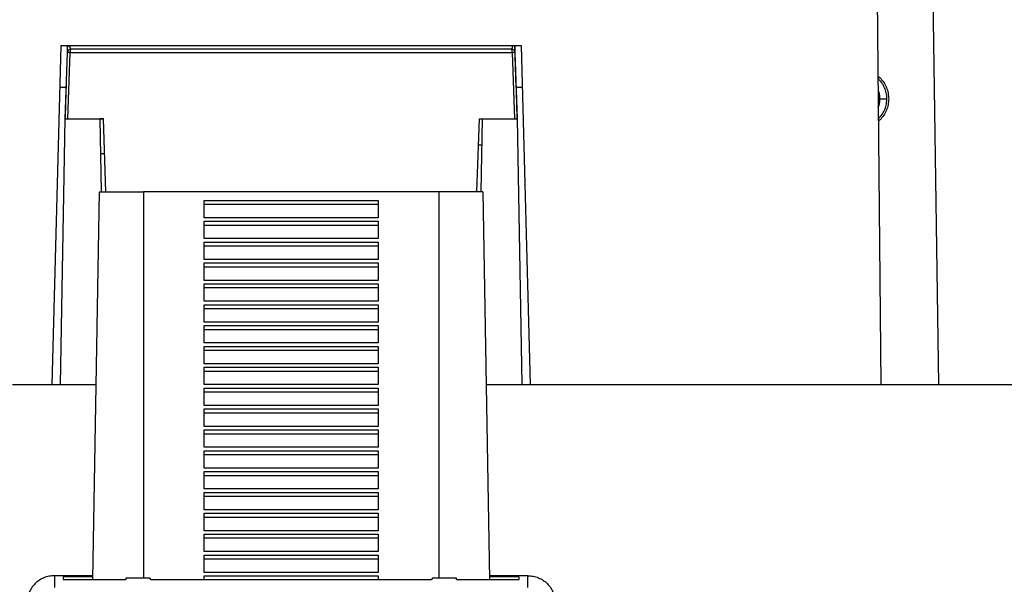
# Model space of a CAD drawing. Header units: millimetres. Extents: x 224 to 956, y 38 to 794.
# Tile 92 of 131: x 858 to 915, y 409 to 442. Entities that reach past the tile are written whole.
import ezdxf

# ---------------------------------------------------------------- set-up
doc = ezdxf.new("R2010")
doc.units = ezdxf.units.MM

msp = doc.modelspace()

# ---------------------------------------------------------------- linework, layer by layer
at = {"color": 179, "linetype": 'Continuous', "lineweight": 25}
for p, q in [((906.944, 483.588), (907.544, 420.888)), ((910.869, 420.888), (910.069, 476.771)), ((860.385, 440.388), (859.875, 420.888)), ((860.635, 436.188), (860.768, 439.995)), ((860.781, 440.36), (860.782, 440.388)), ((860.787, 436.188), (860.92, 439.995)), ((860.968, 440.188), (860.961, 440.194)), ((886.31, 440.194), (886.302, 440.188)), ((886.351, 439.995), (886.484, 436.188)), ((886.489, 440.388), (886.49, 440.36)), ((886.572, 437.988), (886.489, 440.388)), ((886.502, 439.995), (886.635, 436.188)), ((887.396, 420.888), (886.885, 440.388)), ((860.705, 438.188), (860.666, 437.074)), ((860.698, 437.988), (860.322, 437.988)), ((886.948, 437.988), (886.572, 437.988)), ((886.606, 437.032), (886.583, 437.688)), ((860.666, 437.074), (860.635, 436.198)), ((886.635, 436.198), (886.606, 437.032)), ((860.368, 420.888), (860.635, 436.188)), ((860.635, 436.188), (862.635, 436.188)), ((862.835, 436.188), (862.635, 436.188)), ((862.635, 436.188), (862.709, 431.988)), ((862.982, 431.988), (862.835, 436.188)), ((884.435, 436.188), (884.289, 431.988)), ((884.435, 436.188), (884.635, 436.188)), ((884.562, 431.988), (884.635, 436.188)), ((884.635, 436.188), (886.635, 436.188)), ((886.635, 436.188), (886.902, 420.888)), ((884.383, 434.688), (884.609, 434.688)), ((862.67, 434.188), (862.905, 434.188)), ((862.229, 409.672), (862.619, 431.988)), ((862.619, 431.988), (865.135, 431.988)), ((865.135, 431.988), (865.135, 409.749)), ((882.135, 431.988), (865.135, 431.988)), ((882.135, 409.749), (882.135, 431.988)), ((884.652, 431.988), (882.135, 431.988)), ((884.652, 431.988), (885.041, 409.672)), ((868.635, 431.488), (878.635, 431.488)), ((868.635, 430.488), (868.635, 431.488)), ((878.635, 431.488), (878.635, 430.488)), ((868.635, 431.268), (878.635, 431.268)), ((878.635, 430.488), (868.635, 430.488)), ((868.635, 430.288), (878.635, 430.288)), ((868.635, 429.288), (868.635, 430.288)), ((878.635, 430.288), (878.635, 429.288)), ((868.635, 430.068), (878.635, 430.068)), ((878.635, 429.288), (868.635, 429.288)), ((868.635, 429.088), (878.635, 429.088)), ((868.635, 428.088), (868.635, 429.088)), ((868.635, 428.868), (878.635, 428.868)), ((878.635, 429.088), (878.635, 428.088)), ((878.635, 428.088), (868.635, 428.088)), ((868.635, 427.888), (878.635, 427.888)), ((868.635, 426.888), (868.635, 427.888)), ((868.635, 427.668), (878.635, 427.668)), ((878.635, 427.888), (878.635, 426.888)), ((878.635, 426.888), (868.635, 426.888)), ((868.635, 426.688), (878.635, 426.688)), ((868.635, 425.688), (868.635, 426.688)), ((868.635, 426.468), (878.635, 426.468)), ((878.635, 426.688), (878.635, 425.688)), ((878.635, 425.688), (868.635, 425.688)), ((868.635, 425.488), (878.635, 425.488)), ((868.635, 424.488), (868.635, 425.488)), ((868.635, 425.268), (878.635, 425.268)), ((878.635, 425.488), (878.635, 424.488)), ((878.635, 424.488), (868.635, 424.488)), ((868.635, 424.288), (878.635, 424.288)), ((868.635, 423.288), (868.635, 424.288)), ((868.635, 424.068), (878.635, 424.068)), ((878.635, 424.288), (878.635, 423.288)), ((878.635, 423.288), (868.635, 423.288)), ((868.635, 423.088), (878.635, 423.088)), ((868.635, 422.088), (868.635, 423.088)), ((878.635, 423.088), (878.635, 422.088)), ((868.635, 422.868), (878.635, 422.868)), ((878.635, 422.088), (868.635, 422.088)), ((868.635, 421.888), (878.635, 421.888)), ((868.635, 420.888), (868.635, 421.888)), ((878.635, 421.888), (878.635, 420.888)), ((868.635, 421.668), (878.635, 421.668)), ((878.635, 420.888), (868.635, 420.888)), ((868.635, 420.688), (878.635, 420.688)), ((868.635, 419.688), (868.635, 420.688)), ((878.635, 420.688), (878.635, 419.688)), ((868.635, 420.468), (878.635, 420.468)), ((878.635, 419.688), (868.635, 419.688)), ((868.635, 419.488), (878.635, 419.488)), ((868.635, 418.488), (868.635, 419.488)), ((868.635, 419.268), (878.635, 419.268)), ((878.635, 419.488), (878.635, 418.488)), ((878.635, 418.488), (868.635, 418.488)), ((868.635, 418.288), (878.635, 418.288)), ((868.635, 417.288), (868.635, 418.288)), ((868.635, 418.068), (878.635, 418.068)), ((878.635, 418.288), (878.635, 417.288)), ((878.635, 417.288), (868.635, 417.288)), ((868.635, 417.088), (878.635, 417.088)), ((868.635, 416.088), (868.635, 417.088)), ((868.635, 416.868), (878.635, 416.868)), ((878.635, 417.088), (878.635, 416.088)), ((878.635, 416.088), (868.635, 416.088)), ((868.635, 415.888), (878.635, 415.888)), ((868.635, 414.888), (868.635, 415.888)), ((868.635, 415.668), (878.635, 415.668)), ((878.635, 415.888), (878.635, 414.888)), ((878.635, 414.888), (868.635, 414.888)), ((868.635, 414.688), (878.635, 414.688)), ((868.635, 413.688), (868.635, 414.688)), ((868.635, 414.468), (878.635, 414.468)), ((878.635, 414.688), (878.635, 413.688)), ((878.635, 413.688), (868.635, 413.688)), ((868.635, 413.488), (878.635, 413.488)), ((868.635, 412.488), (868.635, 413.488)), ((878.635, 413.488), (878.635, 412.488)), ((868.635, 413.268), (878.635, 413.268)), ((878.635, 412.488), (868.635, 412.488)), ((868.635, 412.288), (878.635, 412.288)), ((868.635, 411.288), (868.635, 412.288)), ((878.635, 412.288), (878.635, 411.288)), ((868.635, 412.068), (878.635, 412.068)), ((878.635, 411.288), (868.635, 411.288)), ((868.635, 411.088), (878.635, 411.088)), ((868.635, 410.088), (868.635, 411.088)), ((878.635, 411.088), (878.635, 410.088)), ((868.635, 410.868), (878.635, 410.868)), ((860.035, 409.899), (860.035, 409.218)), ((862.233, 409.899), (860.035, 409.899)), ((878.635, 410.088), (868.635, 410.088)), ((868.635, 409.888), (878.635, 409.888)), ((868.635, 409.661), (868.635, 409.888)), ((878.635, 409.888), (878.635, 409.661)), ((887.235, 409.899), (885.037, 409.899)), ((887.235, 409.218), (887.235, 409.899)), ((862.232, 409.832), (860.535, 409.832)), ((860.535, 409.832), (860.535, 409.672)), ((860.535, 409.672), (864.135, 409.672)), ((864.135, 409.749), (864.135, 409.672)), ((865.517, 409.749), (864.135, 409.749)), ((865.583, 409.661), (865.517, 409.749)), ((881.688, 409.661), (865.583, 409.661)), ((881.753, 409.749), (881.688, 409.661)), ((883.135, 409.749), (881.753, 409.749)), ((883.135, 409.672), (883.135, 409.749)), ((883.135, 409.672), (886.735, 409.672)), ((886.735, 409.832), (885.038, 409.832)), ((886.735, 409.672), (886.735, 409.832))]:
    msp.add_line(p, q, dxfattribs=at)
at = {"color": 8, "linetype": 'Continuous', "lineweight": 25}
msp.add_line((862.836, 436.161), (862.636, 436.161), dxfattribs=at)
at = {"color": 179, "linetype": 'Continuous', "lineweight": 25}
for points, knots in [([(873.635, 440.388), (872.891, 440.388), (871.403, 440.388), (869.174, 440.388), (866.954, 440.388), (864.746, 440.388), (862.552, 440.388), (861.108, 440.388), (860.385, 440.388)], [0, 0, 0, 0, 0.166667, 0.333333, 0.5, 0.666667, 0.833333, 1, 1, 1, 1]), ([(860.968, 440.188), (860.943, 440.185), (860.891, 440.179), (860.826, 440.135), (860.78, 440.071), (860.772, 440.02), (860.768, 439.995)], [0, 0, 0, 0, 0.250001, 0.499998, 0.75001, 1, 1, 1, 1]), ([(860.92, 439.995), (860.895, 439.996), (860.853, 439.997), (860.806, 439.997), (860.775, 439.996), (860.77, 439.995), (860.768, 439.995)], [0, 0, 0, 0, 0.296427, 0.499882, 0.749947, 1, 1, 1, 1]), ([(860.769, 440.021), (860.77, 440.044), (860.772, 440.089), (860.776, 440.212), (860.779, 440.311), (860.781, 440.36)], [0, 0, 0, 0, 0.333448, 0.66675, 1, 1, 1, 1]), ([(860.781, 440.36), (860.783, 440.362), (860.787, 440.365), (860.82, 440.369), (860.869, 440.371), (860.911, 440.371), (860.931, 440.37)], [0, 0, 0, 0, 0.243132, 0.499997, 0.756874, 1, 1, 1, 1]), ([(860.968, 440.188), (860.962, 440.185), (860.95, 440.179), (860.934, 440.135), (860.923, 440.071), (860.921, 440.02), (860.92, 439.995)], [0, 0, 0, 0, 0.249995, 0.500001, 0.757494, 1, 1, 1, 1]), ([(860.92, 439.995), (861.609, 439.995), (862.99, 439.995), (865.089, 439.995), (867.206, 439.995), (869.341, 439.995), (872.201, 439.995), (875.07, 439.995), (877.93, 439.995), (880.064, 439.995), (882.182, 439.995), (884.28, 439.995), (885.662, 439.995), (886.351, 439.995)], [0, 0, 0, 0, 0.082704, 0.1657492, 0.2490695, 0.3325972, 0.4162638, 0.5837362, 0.6674028, 0.7509305, 0.8342508, 0.917296, 1, 1, 1, 1]), ([(886.302, 440.188), (885.616, 440.188), (884.24, 440.188), (882.15, 440.188), (880.04, 440.188), (877.914, 440.188), (875.064, 440.188), (872.206, 440.188), (869.357, 440.188), (867.231, 440.188), (865.121, 440.188), (863.031, 440.188), (861.655, 440.188), (860.968, 440.188)], [0, 0, 0, 0, 0.082704, 0.165749, 0.249069, 0.332597, 0.416264, 0.583736, 0.667403, 0.750931, 0.834251, 0.917296, 1, 1, 1, 1]), ([(886.885, 440.388), (886.163, 440.388), (884.718, 440.388), (882.525, 440.388), (880.317, 440.388), (878.096, 440.388), (875.868, 440.388), (874.38, 440.388), (873.635, 440.388)], [0, 0, 0, 0, 0.166667, 0.333333, 0.5, 0.666667, 0.833333, 1, 1, 1, 1]), ([(886.351, 439.995), (886.35, 440.02), (886.348, 440.071), (886.337, 440.135), (886.321, 440.179), (886.309, 440.185), (886.302, 440.188)], [0, 0, 0, 0, 0.242506, 0.499999, 0.750005, 1, 1, 1, 1]), ([(886.502, 439.995), (886.499, 440.02), (886.491, 440.071), (886.445, 440.135), (886.379, 440.179), (886.328, 440.185), (886.302, 440.188)], [0, 0, 0, 0, 0.24999, 0.500002, 0.749999, 1, 1, 1, 1]), ([(886.49, 440.36), (886.488, 440.362), (886.483, 440.365), (886.45, 440.369), (886.401, 440.371), (886.36, 440.371), (886.34, 440.37)], [0, 0, 0, 0, 0.243132, 0.499997, 0.756874, 1, 1, 1, 1]), ([(886.502, 439.995), (886.5, 439.995), (886.496, 439.996), (886.464, 439.997), (886.417, 439.997), (886.375, 439.996), (886.351, 439.995)], [0, 0, 0, 0, 0.250053, 0.500118, 0.703573, 1, 1, 1, 1]), ([(886.49, 440.36), (886.491, 440.31), (886.495, 440.211), (886.499, 440.091), (886.502, 440.01), (886.502, 440), (886.502, 439.995)], [0, 0, 0, 0, 0.250049, 0.500029, 0.75002, 1, 1, 1, 1]), ([(907.374, 438.628), (907.414, 438.597), (907.542, 438.498), (907.71, 438.279), (907.869, 437.985), (907.97, 437.664), (907.982, 437.441), (907.989, 437.33)], [0, 0, 0, 0, 0.10146, 0.3260653, 0.5506921, 0.7753447, 1, 1, 1, 1]), ([(907.888, 437.284), (907.885, 437.389), (907.879, 437.599), (907.793, 437.904), (907.651, 438.184), (907.508, 438.385), (907.402, 438.473), (907.376, 438.495)], [0, 0, 0, 0, 0.231345, 0.462693, 0.694038, 0.925386, 1, 1, 1, 1]), ([(907.489, 437.33), (907.483, 437.408), (907.473, 437.565), (907.43, 437.73), (907.387, 437.808), (907.382, 437.818)], [0, 0, 0, 0, 0.467924, 0.935855, 1, 1, 1, 1]), ([(907.391, 436.86), (907.393, 436.863), (907.433, 436.936), (907.473, 437.096), (907.483, 437.252), (907.489, 437.33)], [0, 0, 0, 0, 0.026468, 0.513229, 1, 1, 1, 1]), ([(907.398, 436.179), (907.466, 436.251), (907.606, 436.4), (907.757, 436.672), (907.861, 436.971), (907.879, 437.18), (907.888, 437.284)], [0, 0, 0, 0, 0.240191, 0.493462, 0.746731, 1, 1, 1, 1]), ([(907.989, 437.33), (907.982, 437.219), (907.97, 436.996), (907.869, 436.675), (907.71, 436.382), (907.549, 436.17), (907.43, 436.077), (907.399, 436.053)], [0, 0, 0, 0, 0.229594, 0.459175, 0.688738, 0.918276, 1, 1, 1, 1]), ([(860.635, 436.188), (860.638, 436.188), (860.642, 436.188), (860.675, 436.188), (860.723, 436.188), (860.765, 436.188), (860.787, 436.188)], [0, 0, 0, 0, 0.257939, 0.500238, 0.742283, 1, 1, 1, 1]), ([(886.484, 436.188), (886.506, 436.188), (886.547, 436.188), (886.595, 436.188), (886.629, 436.188), (886.633, 436.188), (886.635, 436.188)], [0, 0, 0, 0, 0.257937, 0.500238, 0.742281, 1, 1, 1, 1]), ([(884.845, 420.888), (885.108, 420.888), (886.139, 420.888), (887.921, 420.888), (890.185, 420.888), (892.423, 420.888), (894.618, 420.888), (896.769, 420.888), (898.872, 420.888), (900.937, 420.888), (902.973, 420.888), (904.977, 420.888), (906.945, 420.888), (908.86, 420.888), (910.721, 420.888), (912.514, 420.888), (914.237, 420.888), (915.888, 420.888), (917.477, 420.888), (919.009, 420.888), (920.48, 420.888), (921.888, 420.888), (923.221, 420.888), (924.478, 420.888), (925.648, 420.888), (926.732, 420.888), (927.73, 420.888), (928.647, 420.888), (929.487, 420.888), (930.246, 420.888), (930.923, 420.888), (931.51, 420.888), (932.007, 420.888), (932.412, 420.888), (932.725, 420.888), (932.946, 420.888), (933.084, 420.888), (933.101, 420.888), (933.11, 420.888)], [0, 0, 0, 0, 0.009746, 0.038272, 0.066798, 0.095324, 0.123849, 0.151866, 0.179882, 0.207899, 0.235915, 0.264441, 0.292967, 0.321493, 0.350018, 0.378544, 0.406561, 0.434577, 0.462594, 0.49061, 0.519136, 0.547662, 0.576188, 0.604713, 0.633239, 0.661256, 0.689272, 0.717289, 0.745305, 0.773831, 0.802357, 0.830882, 0.859408, 0.887934, 0.915951, 0.943967, 0.971984, 1, 1, 1, 1]), ([(860.035, 409.899), (859.931, 409.893), (859.721, 409.881), (859.419, 409.786), (859.141, 409.638), (858.897, 409.437), (858.696, 409.194), (858.548, 408.915), (858.453, 408.613), (858.441, 408.404), (858.435, 408.299)], [0, 0, 0, 0, 0.125, 0.250001, 0.375001, 0.5, 0.625001, 0.75, 0.875, 1, 1, 1, 1]), ([(887.235, 409.899), (887.34, 409.893), (887.549, 409.881), (887.852, 409.786), (888.13, 409.638), (888.374, 409.437), (888.574, 409.194), (888.722, 408.915), (888.817, 408.613), (888.829, 408.404), (888.835, 408.299)], [0, 0, 0, 0, 0.125, 0.250001, 0.375001, 0.5, 0.625001, 0.75, 0.875, 1, 1, 1, 1])]:
    msp.add_open_spline(points, degree=3, knots=knots, dxfattribs=at)
at = {"color": 8, "linetype": 'Continuous', "lineweight": 25}
for points, knots in [([(860.951, 440.201), (860.946, 440.212), (860.937, 440.234), (860.931, 440.286), (860.929, 440.333), (860.93, 440.358), (860.931, 440.37)], [0, 0, 0, 0, 0.3424343, 0.6739457, 0.8368421, 1, 1, 1, 1]), ([(886.34, 440.37), (886.34, 440.358), (886.341, 440.333), (886.34, 440.286), (886.334, 440.234), (886.324, 440.212), (886.319, 440.201)], [0, 0, 0, 0, 0.162475, 0.326208, 0.657699, 1, 1, 1, 1]), ([(907.489, 437.33), (907.496, 437.33), (907.507, 437.33), (907.574, 437.33), (907.643, 437.33), (907.727, 437.33), (907.808, 437.33), (907.864, 437.33), (907.885, 437.33)], [0, 0, 0, 0, 0.289552, 0.444273, 0.601358, 0.757499, 0.909516, 1, 1, 1, 1])]:
    msp.add_open_spline(points, degree=3, knots=knots, dxfattribs=at)
at = {"color": 179, "linetype": 'Continuous', "lineweight": 25}
for points in [[(860.705, 438.185), (860.705, 438.186), (860.705, 438.187), (860.705, 438.188)], [(886.583, 437.686), (886.583, 437.687), (886.583, 437.687), (886.583, 437.688)], [(857.616, 420.888), (858.31, 420.888), (859.008, 420.888), (859.707, 420.888)], [(859.707, 420.888), (860.407, 420.888), (861.11, 420.888), (861.817, 420.888)], [(861.817, 420.888), (862.019, 420.888), (862.222, 420.888), (862.425, 420.888)]]:
    msp.add_open_spline(points, degree=3, dxfattribs=at)

doc.saveas('drawing.dxf')
